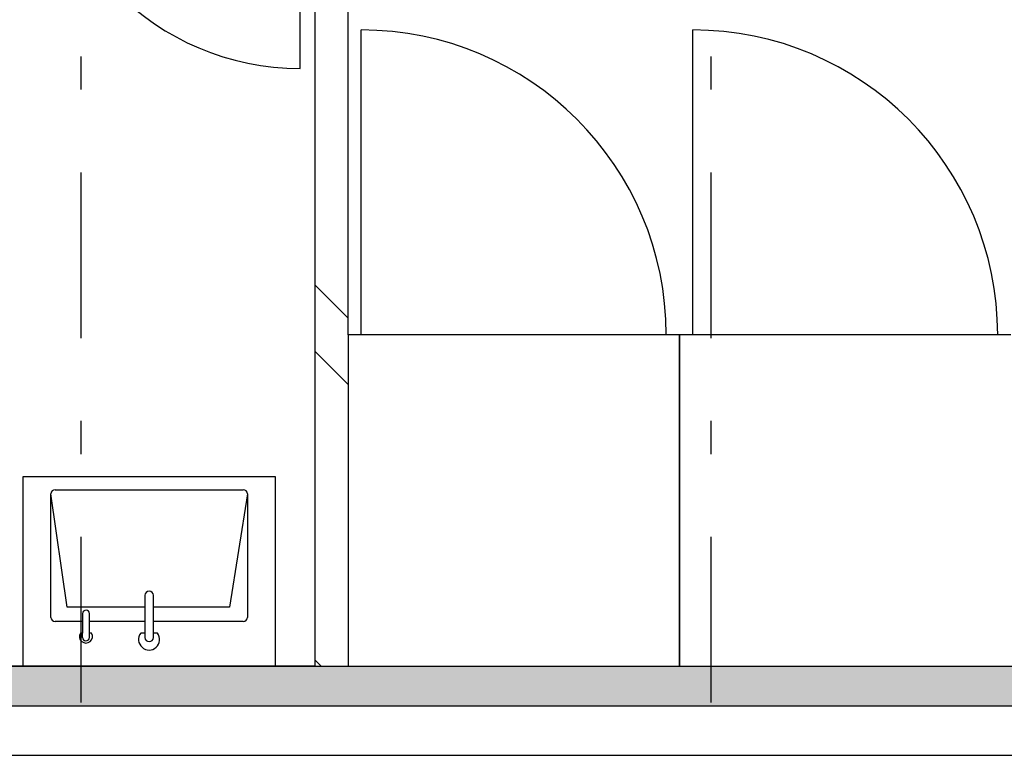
# Model space of a CAD drawing. Extents: x 2 to 87, y -108 to 11.
# Tile 144 of 210: x 15.84 to 18.81, y -28.89 to -26.65. Entities that reach past the tile are written whole.
import ezdxf

# ---------------------------------------------------------------- set-up
doc = ezdxf.new("R2010")
doc.units = 0
doc.header["$MEASUREMENT"] = 0
doc.linetypes.add('DASHDOT', pattern=[1, 0.5, -0.25, 0, -0.25])
for name, color, linetype in [('10', 7, 'CONTINUOUS'), ('12', 7, 'CONTINUOUS'), ('13', 7, 'CONTINUOUS'), ('14', 7, 'CONTINUOUS'), ('15', 7, 'CONTINUOUS'), ('18', 7, 'CONTINUOUS'), ('2', 7, 'CONTINUOUS'), ('5', 7, 'CONTINUOUS')]:
    doc.layers.add(name, color=color, linetype=linetype)

msp = doc.modelspace()

# ---------------------------------------------------------------- linework, layer by layer
at = {"layer": '10', "color": 62, "linetype": 'Continuous'}
msp.add_line((23.0989, -28.8675), (14.579, -28.8675), dxfattribs=at)
at = {"layer": '12', "color": 62, "linetype": 'Continuous'}
msp.add_line((16.6893, -26.7936), (16.6893, -26.0076), dxfattribs=at)
msp.add_arc((16.6893, -26.0076), 0.786, 180, 270, dxfattribs=at)
at = {"layer": '13', "color": 62, "linetype": 'Continuous'}
for p, q in [((16.8334, -27.5976), (16.8334, -25.6676)), ((16.7334, -26.0076), (16.7334, -28.5976)), ((16.7334, -28.5976), (14.8489, -28.5976)), ((14.7289, -28.7176), (22.9489, -28.7176))]:
    msp.add_line(p, q, dxfattribs=at)
at = {"layer": '14', "color": 62, "linetype": 'Continuous'}
for p, q in [((16.8734, -27.5976), (16.8734, -26.6776)), ((17.8734, -27.5976), (17.8734, -26.6776)), ((16.8334, -27.5976), (16.8334, -28.5976)), ((17.8334, -27.5976), (16.8334, -27.5976)), ((17.8334, -28.5976), (17.8334, -27.5976)), ((17.8334, -27.5976), (17.8334, -28.5976)), ((18.8334, -27.5976), (17.8334, -27.5976)), ((16.8334, -28.5976), (17.8334, -28.5976)), ((17.8334, -28.5976), (18.8334, -28.5976))]:
    msp.add_line(p, q, dxfattribs=at)
for centre in [(16.8734, -27.5976), (17.8734, -27.5976)]:
    msp.add_arc(centre, 0.92, 0, 90, dxfattribs=at)
at = {"layer": '15', "color": 62, "linetype": 'Continuous'}
for p, q in [((16.6144, -28.0261), (15.8524, -28.0261)), ((15.8524, -28.0261), (15.8524, -28.5976)), ((16.6144, -28.5976), (16.6144, -28.0261)), ((15.9497, -28.065), (16.5173, -28.065)), ((15.9373, -28.4502), (15.9373, -28.0774)), ((15.9858, -28.4198), (15.9373, -28.0774)), ((16.5297, -28.0774), (16.4761, -28.4198)), ((16.5297, -28.0774), (16.5297, -28.4502)), ((16.2207, -28.3837), (16.2207, -28.498)), ((16.2461, -28.498), (16.2461, -28.3837)), ((16.2207, -28.4198), (15.9858, -28.4198)), ((16.4761, -28.4198), (16.2461, -28.4198)), ((16.0327, -28.4386), (16.0327, -28.4979)), ((16.0533, -28.4979), (16.0533, -28.4386)), ((16.0327, -28.4626), (15.9497, -28.4626)), ((16.2207, -28.4626), (16.0533, -28.4626)), ((16.5173, -28.4626), (16.2461, -28.4626)), ((16.0327, -28.4979), (16.0261, -28.4979)), ((16.0326, -28.5107), (16.0326, -28.498)), ((16.0598, -28.4979), (16.0533, -28.4979)), ((16.0533, -28.5107), (16.0533, -28.498)), ((16.2207, -28.498), (16.208, -28.498)), ((16.2207, -28.498), (16.2207, -28.5107)), ((16.2588, -28.498), (16.2461, -28.498)), ((16.2461, -28.5107), (16.2461, -28.498))]:
    msp.add_line(p, q, dxfattribs=at)
for centre, radius, start, end in [((15.9497, -28.0774), 0.0124, 90, 180), ((16.5173, -28.0774), 0.0124, 360, 90), ((16.2334, -28.3837), 0.0127, 360, 180), ((15.9497, -28.4502), 0.0124, 180, 270), ((16.043, -28.4386), 0.0103, 360, 180), ((16.5173, -28.4502), 0.0124, 270, 360), ((16.0429, -28.508), 0.0196, 149.0784, 30.9216), ((16.0429, -28.5107), 0.0103, 180, 360), ((16.2334, -28.5171), 0.0318, 143.1301, 36.8699), ((16.2334, -28.5107), 0.0127, 180, 360)]:
    msp.add_arc(centre, radius, start, end, dxfattribs=at)
at = {"layer": '18', "color": 62, "linetype": 'Continuous'}
for p, q in [((16.8334, -27.5471), (16.7334, -27.4471)), ((16.8334, -27.7471), (16.7334, -27.6471)), ((14.7289, -28.5976), (22.9489, -28.5976)), ((16.7525, -28.5976), (16.7334, -28.5785)), ((14.7289, -28.7176), (22.0618, -28.7176))]:
    msp.add_line(p, q, dxfattribs=at)
for points in [[(14.7289, -28.5976), (14.7289, -28.5976), (22.9489, -28.5976)], [(14.7289, -28.5976), (14.7289, -28.7176), (22.9489, -28.7176)], [(14.7289, -28.5976), (22.9489, -28.5976), (22.9489, -28.7176)], [(14.7289, -28.7176), (14.7289, -28.7176), (22.0618, -28.7176)]]:
    msp.add_solid(points, dxfattribs=at)
at = {"layer": '2', "color": 62, "linetype": 'Continuous'}
msp.add_line((16.7334, -28.5976), (16.8334, -28.5976), dxfattribs=at)
at = {"layer": '5', "color": 7, "linetype": 'DASHDOT'}
for p, q in [((16.0276, -7.3075), (16.0276, -96.5075)), ((17.9276, -7.3075), (17.9276, -96.5075))]:
    msp.add_line(p, q, dxfattribs=at)

doc.saveas('drawing.dxf')
